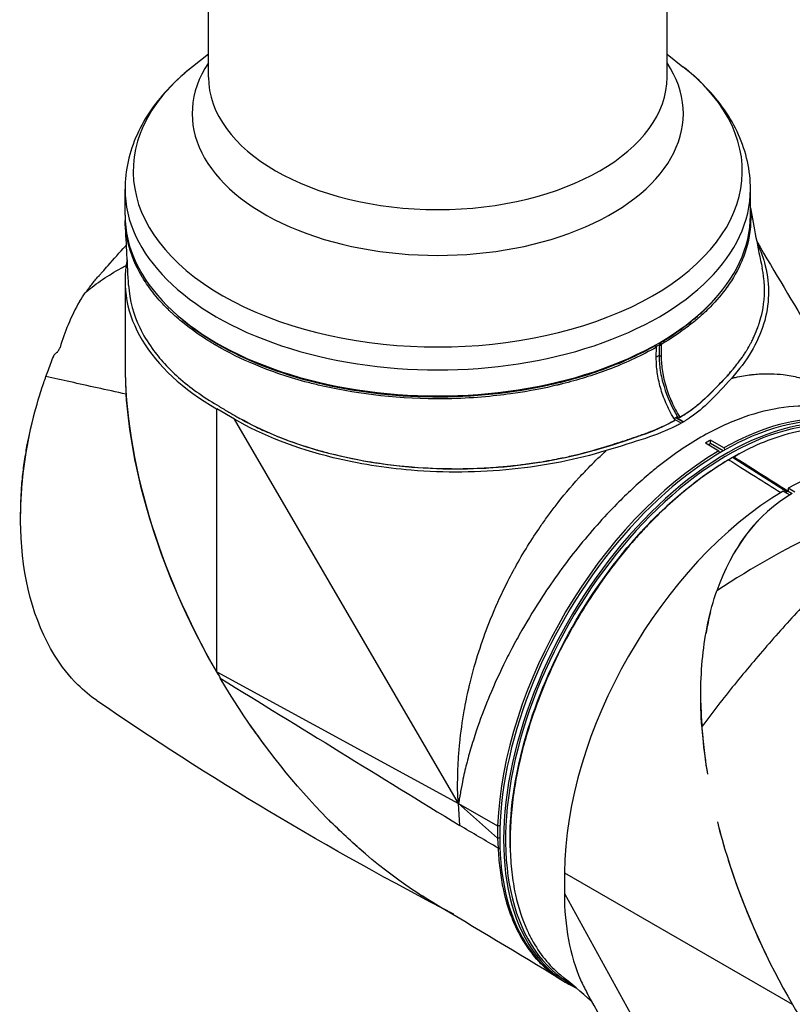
# Model space of a CAD drawing. Header units: millimetres. Extents: x 0 to 3390, y 0 to 1680.
# Tile 165 of 194: x 1905 to 2016, y 793 to 934. Entities that reach past the tile are written whole.
import ezdxf

# ---------------------------------------------------------------- set-up
doc = ezdxf.new("R2010")
doc.units = ezdxf.units.MM
doc.header["$LTSCALE"] = 0.2
doc.layers.add('01_Object Line', color=4, linetype='Continuous')

# ---------------------------------------------------------------- blocks, each defined once
blk = doc.blocks.new('A$C2453ee8b')
for p, q in [((27.16, 270.32), (27.16, 374.99)), ((93.16, 270.32), (93.16, 372.56)), ((27.16, 273.61), (24.88, 271.82)), ((93.16, 273.61), (95.45, 271.82)), ((15.16, 250.44), (15.16, 254.18)), ((105.16, 250.44), (105.16, 254.18)), ((105.1, 248.27), (105.1, 248.27)), ((104.16, 244.49), (104.16, 244.48)), ((15.16, 240.97), (15.16, 229.11)), ((26.98, 232.5), (26.98, 232.5)), ((27.71, 232.05), (27.71, 232.05)), ((28.57, 231.54), (28.57, 231.54)), ((28.95, 231.33), (28.95, 231.33)), ((29.12, 231.23), (29.12, 231.23)), ((90.92, 231.07), (90.92, 231.07)), ((91.28, 231.27), (91.28, 231.27)), ((91.41, 231.75), (91.49, 231.7)), ((91.63, 231.46), (91.49, 231.7)), ((92.05, 231.82), (91.57, 231.55)), ((92.33, 231.65), (92.05, 231.82)), ((92.19, 232.11), (92.13, 232.15)), ((92.19, 232.11), (92.33, 231.87)), ((29.83, 230.85), (29.83, 230.85)), ((30.93, 230.29), (30.93, 230.29)), ((31.1, 230.2), (31.1, 230.2)), ((31.27, 230.12), (31.27, 230.12)), ((92.02, 230.25), (91.61, 230.01)), ((92.32, 230.08), (92.02, 230.25)), ((101.77, 227.3), (101.69, 227.2)), ((30.89, 221.09), (28.35, 222.6)), ((28.35, 184.75), (28.35, 222.6)), ((63.15, 165.82), (30.89, 221.09)), ((94.67, 221.46), (94.17, 221.17)), ((95.2, 220.54), (94.2, 221.12)), ((95.48, 220.7), (94.42, 221.31)), ((94.5, 221.35), (95.55, 220.74)), ((94.95, 221.29), (94.67, 221.46)), ((94.99, 221.38), (94.95, 221.29)), ((94.25, 220.89), (94.28, 220.97)), ((95.55, 220.74), (95.55, 220.74)), ((84.07, 217.08), (84.02, 216.99)), ((98.7, 217.68), (100.61, 216.56)), ((99.11, 217.44), (99.41, 217.62)), ((101.32, 216.97), (99.41, 218.09)), ((99.41, 217.62), (99.41, 218.09)), ((101.25, 216.56), (99.41, 217.62)), ((101.32, 216.97), (101.48, 216.69)), ((100.77, 216.28), (100.61, 216.56)), ((101.88, 215.21), (102.59, 215.62)), ((102.59, 215.62), (110.43, 210.67)), ((102.73, 215.69), (102.6, 215.61)), ((103.61, 216.17), (103.65, 216.19)), ((101.89, 215.21), (102.02, 215.28)), ((101.9, 215.2), (101.9, 215.2)), ((110.58, 211.17), (110.58, 210.76)), ((111.54, 210.61), (110.58, 211.17)), ((109.87, 210.76), (110.83, 210.21)), ((110.58, 210.76), (110.23, 210.55)), ((110.48, 210.7), (110.41, 210.83)), ((110.58, 210.76), (111.18, 210.41)), ((76.34, 207.62), (76.34, 207.62)), ((76.37, 207.66), (76.37, 207.66)), ((76.56, 207.92), (76.56, 207.92)), ((74.27, 204.68), (74.27, 204.68)), ((73.03, 202.73), (73.03, 202.73)), ((73.04, 202.75), (73.04, 202.75)), ((73.19, 202.99), (73.19, 202.99)), ((73.19, 202.99), (73.19, 202.99)), ((73.33, 203.23), (73.33, 203.23)), ((28.35, 184.75), (63.15, 165.82)), ((37.81, 178.34), (37.81, 178.34)), ((40.01, 176.98), (40.02, 176.98)), ((40.53, 176.66), (40.53, 176.66)), ((68.78, 160.84), (63.15, 165.82)), ((63.32, 162.65), (63.15, 165.82)), ((63.15, 165.82), (68.78, 162.62)), ((68.78, 162.62), (68.78, 160.84)), ((69.07, 160.85), (68.78, 160.84)), ((68.78, 160.84), (68.86, 159.4)), ((68.86, 159.4), (69.1, 159.41)), ((78.41, 155.85), (78.38, 152.86)), ((78.41, 155.85), (111.18, 136.93)), ((78.38, 152.86), (109.36, 96.84)), ((79.04, 139.8), (78.48, 140.13))]:
    blk.add_line(p, q)
for centre, major_axis, ratio, start_param, end_param in [((60.16, 265.07), (-35.34, 0), 0.57735, 5.917273, 9.79069), ((60.16, 256.8), (43.83, 0), 0.57735, 2.506399, 6.918379), ((60.16, 270.32), (33, 0), 0.57735, 3.141593, 6.283185), ((60.16, 254.18), (-45, 0), 0.57735, 0, 3.141593), ((60.16, 250.44), (-45, 0), 0.57735, 0, 3.141593), ((60.16, 240.97), (-45, 0), 0.57735, 6.164553, 7.068583), ((22.9, 235.25), (-0.91, 2.96), 0.383322, 0.902128, 0.903531), ((96.71, 234.5), (-0.98, -2.94), 0.408248, 2.308025, 2.308257), ((60.16, 203.12), (31.82, -55.11), 0.57735, 3.926991, 4.712389), ((101.18, 179.45), (22.7, 39.32), 0.57735, 0, 3.141593), ((101.74, 179.12), (-22.7, -39.32), 0.57735, 2.981548, 6.329876), ((101.88, 179.04), (22.6, 39.14), 0.57735, 6.161472, 9.433146), ((100.96, 179.57), (22.78, 39.45), 0.57735, 6.164702, 7.057608), ((99.06, 180.67), (-22.79, -39.47), 0.57735, 3.916021, 3.93796), ((100.96, 179.57), (-22.78, -39.45), 0.57735, 3.937966, 5.453872), ((110.23, 174.22), (22.5, 38.97), 0.57735, 0.25771, 0.774287), ((66.39, 199.53), (-17, -29.44), 0.57735, 2.344866, 2.344882), ((110.23, 174.22), (-22.5, -38.97), 0.57735, 3.938102, 5.497787), ((143, 155.3), (31.82, -55.11), 0.57735, 3.299903, 3.455213), ((228.98, 84.6), (-171.06, 59.09), 0.723379, 5.648782, 5.77511), ((143, 155.3), (31.82, -55.11), 0.57735, 3.67534, 3.745482), ((33.08, 177.31), (5.56, -9.07), 0.024187, 3.735184, 3.893957), ((143, 155.3), (31.82, -55.11), 0.57735, 3.947032, 4.134127), ((43.6, 171.42), (-2.27, -3.93), 0.57735, 4.014037, 4.014059), ((43.59, 171.43), (-1.59, -2.76), 0.57735, 3.582409, 3.582465), ((66.39, 199.53), (-17, -29.44), 0.57735, 0.222915, 0.222922), ((85.48, 188.51), (-20, -34.64), 0.57735, 5.695765, 5.695767), ((143, 155.3), (31.82, -55.11), 0.57735, 4.254584, 4.60667), ((99.06, 180.67), (21.37, 37.02), 0.57735, 2.425481, 2.425497)]:
    blk.add_ellipse(centre, major_axis=major_axis, ratio=ratio, start_param=start_param, end_param=end_param)
for points, knots in [([(24.88, 271.82), (23.71, 270.9), (22.62, 269.92), (20.62, 267.86), (19.72, 266.77), (18.13, 264.48), (17.45, 263.28), (16.33, 260.79), (15.9, 259.5), (15.31, 256.87), (15.16, 255.53), (15.16, 254.18)], [1.7210013, 1.7210013, 1.7210013, 1.7210013, 1.8480399, 1.8480399, 1.9750786, 1.9750786, 2.1021172, 2.1021172, 2.2291559, 2.2291559, 2.3561945, 2.3561945, 2.3561945, 2.3561945]), ([(105.16, 254.18), (105.16, 255.53), (105.02, 256.87), (104.43, 259.5), (104, 260.79), (102.88, 263.28), (102.2, 264.48), (100.61, 266.77), (99.71, 267.86), (97.71, 269.92), (96.62, 270.9), (95.45, 271.82)], [5.4977871, 5.4977871, 5.4977871, 5.4977871, 5.6248258, 5.6248258, 5.7518644, 5.7518644, 5.8789031, 5.8789031, 6.0059417, 6.0059417, 6.1329803, 6.1329803, 6.1329803, 6.1329803]), ([(105.16, 251.09), (105.19, 250.74), (105.2, 250.39), (105.2, 250.04), (105.2, 250.04), (105.2, 250.03), (105.2, 250.03), (105.2, 248.34), (104.92, 246.64), (104.35, 244.98), (104.22, 244.61), (104.07, 244.23), (103.91, 243.85), (103.37, 242.58), (102.66, 241.32), (101.79, 240.11), (101.78, 240.1), (101.77, 240.09), (101.77, 240.08), (101.07, 239.11), (100.26, 238.16), (99.36, 237.24), (98.81, 236.68), (98.22, 236.14), (97.6, 235.6), (97.16, 235.22), (96.7, 234.85), (96.22, 234.48), (95.03, 233.57), (93.72, 232.69), (92.33, 231.87)], [0.7382783, 0.7382783, 0.7382783, 0.7382783, 0.7512246, 0.7512246, 0.7512246, 0.7513449, 0.7513449, 0.7513449, 0.8140244, 0.8140244, 0.8140244, 0.8283144, 0.8283144, 0.8283144, 0.8770469, 0.8770469, 0.8770469, 0.8774156, 0.8774156, 0.8774156, 0.9165556, 0.9165556, 0.9165556, 0.9403621, 0.9403621, 0.9403621, 0.9573512, 0.9573512, 0.9573512, 1, 1, 1, 1]), ([(91.63, 231.46), (89.57, 230.3), (87.41, 229.29), (85.17, 228.42), (84.99, 228.35), (84.8, 228.28), (84.61, 228.21), (82.47, 227.41), (80.28, 226.74), (78.08, 226.18), (77.92, 226.14), (77.76, 226.1), (77.61, 226.06), (77.53, 226.04), (77.46, 226.03), (77.4, 226.01), (77.34, 226), (77.29, 225.99), (77.24, 225.98), (75.7, 225.61), (73.52, 225.14), (70.64, 224.75), (68.13, 224.4), (65.08, 224.1), (61.51, 224.04), (61.07, 224.04), (60.58, 224.03), (60.17, 224.03), (60.11, 224.03), (60.04, 224.03), (59.98, 224.03), (53.62, 224.05), (47.84, 224.85), (42.94, 226.02), (42.3, 226.17), (41.67, 226.34), (41.05, 226.5), (35.77, 227.94), (31.62, 229.78), (28.45, 231.61), (28.41, 231.63), (28.38, 231.65), (28.36, 231.66), (28.33, 231.68), (28.31, 231.69), (28.29, 231.7), (28.25, 231.72), (28.21, 231.75), (28.17, 231.78), (28.07, 231.83), (27.96, 231.9), (27.82, 231.98), (27.55, 232.14), (27.2, 232.36), (26.77, 232.63), (25.92, 233.18), (24.77, 233.95), (23.47, 235.01), (23.2, 235.23), (22.93, 235.46), (22.65, 235.7), (22.47, 235.86), (22.27, 236.04), (22.12, 236.18), (21.98, 236.31), (21.91, 236.38), (21.81, 236.46), (21.39, 236.86), (20.98, 237.27), (20.6, 237.68), (19.9, 238.43), (19.26, 239.19), (18.71, 239.95), (18.67, 240), (18.64, 240.04), (18.61, 240.09), (18.36, 240.43), (18.14, 240.77), (17.92, 241.1), (17.86, 241.2), (17.8, 241.29), (17.75, 241.39), (17.68, 241.49), (17.67, 241.52), (17.63, 241.57), (17.1, 242.46), (16.28, 243.94), (15.71, 246.06), (15.43, 247.12), (15.21, 248.34), (15.18, 249.71)], [0, 0, 0, 0, 0.0576219, 0.0576219, 0.0576219, 0.0625, 0.0625, 0.0625, 0.1171875, 0.1171875, 0.1171875, 0.1210938, 0.1210938, 0.1210938, 0.1230374, 0.1230374, 0.1230374, 0.125, 0.125, 0.125, 0.1875, 0.1875, 0.1875, 0.2421875, 0.2421875, 0.2421875, 0.2489535, 0.2489535, 0.2489535, 0.25, 0.25, 0.25, 0.360406, 0.360406, 0.360406, 0.375, 0.375, 0.375, 0.5, 0.5, 0.5, 0.5016053, 0.5016053, 0.5016053, 0.5039063, 0.5039063, 0.5039063, 0.5078125, 0.5078125, 0.5078125, 0.515625, 0.515625, 0.515625, 0.53125, 0.53125, 0.53125, 0.5625, 0.5625, 0.5625, 0.5688885, 0.5688885, 0.5688885, 0.5730787, 0.5730787, 0.5730787, 0.5767986, 0.5767986, 0.5767986, 0.59375, 0.59375, 0.59375, 0.625, 0.625, 0.625, 0.6268712, 0.6268712, 0.6268712, 0.640625, 0.640625, 0.640625, 0.6444518, 0.6444518, 0.6444518, 0.6488253, 0.6488253, 0.6488253, 0.7241742, 0.7241742, 0.7241742, 0.7619529, 0.7619529, 0.7619529, 0.7619529]), ([(11.47, 241.8), (11.47, 241.8), (11.47, 241.81), (11.47, 241.81), (11.47, 241.81), (11.47, 241.81), (11.47, 241.81), (11.48, 241.81), (11.48, 241.82), (11.5, 241.83), (11.51, 241.85), (11.55, 241.89), (11.58, 241.93), (11.7, 242.06), (11.79, 242.17), (12.16, 242.58), (12.44, 242.9), (13.55, 244.15), (14.38, 245.09), (15.27, 246.07), (15.32, 246.13), (15.37, 246.18)], [0, 0, 0, 0, 0.0002161, 0.0002161, 0.00044, 0.00044, 0.0011115, 0.0011115, 0.0031263, 0.0031263, 0.0091705, 0.0091705, 0.0273031, 0.0273031, 0.0817008, 0.0817008, 0.2448944, 0.2448944, 0.7344755, 0.7344755, 0.7631433, 0.7631433, 0.7631433, 0.7631433]), ([(106.11, 246.44), (106.62, 245.37), (107.02, 244.28), (107.99, 240.39), (107.9, 237.56), (106.22, 232.07), (104.65, 229.42), (102.41, 226.98)], [2.320102, 2.320102, 2.320102, 2.320102, 2.897852, 2.897852, 4.354194, 4.354194, 5.791737, 5.791737, 5.791737, 5.791737]), ([(9.55, 239.42), (10.3, 240.05), (11.9, 241.24), (13.9, 242.46), (15.08, 243.09), (15.33, 243.22)], [0.0003171, 0.0003171, 0.0003171, 0.0003171, 0.3333333, 0.6666667, 0.7551354, 0.7551354, 0.7551354, 0.7551354]), ([(101.79, 227.31), (102.24, 227.81), (102.73, 228.37), (103.22, 229), (103.47, 229.31), (103.71, 229.64), (103.96, 229.99), (103.97, 230.01), (103.98, 230.03), (104, 230.05), (104.1, 230.2), (104.21, 230.36), (104.32, 230.53), (104.38, 230.62), (104.43, 230.71), (104.49, 230.8), (104.52, 230.85), (104.55, 230.9), (104.58, 230.95), (104.61, 230.99), (104.65, 231.06), (104.67, 231.09), (104.82, 231.35), (104.99, 231.64), (105.17, 231.97), (105.26, 232.13), (105.35, 232.3), (105.44, 232.49), (105.48, 232.58), (105.53, 232.67), (105.57, 232.77), (105.62, 232.86), (105.65, 232.94), (105.71, 233.06), (106.13, 234), (106.34, 234.64), (106.46, 235.02), (106.47, 235.04), (106.47, 235.06), (106.48, 235.08), (106.71, 235.82), (107.08, 237.12), (107.17, 238.95), (107.18, 239.18), (107.18, 239.42), (107.18, 239.66), (107.18, 239.69), (107.18, 239.72), (107.18, 239.74), (107.18, 239.76), (107.18, 239.77), (107.18, 239.78), (107.18, 239.78), (107.18, 239.79), (107.18, 239.8), (107.18, 239.82), (107.18, 239.84), (107.18, 239.87), (107.18, 239.94), (107.18, 240.03), (107.18, 240.15), (107.17, 240.25), (107.17, 240.36), (107.16, 240.49), (107.14, 240.79), (107.11, 241.17), (107.05, 241.64), (107.02, 241.87), (106.98, 242.13), (106.93, 242.4), (106.91, 242.54), (106.88, 242.68), (106.85, 242.83)], [0, 0, 0, 0, 0.0625, 0.0625, 0.0625, 0.09375, 0.09375, 0.09375, 0.0954442, 0.0954442, 0.0954442, 0.109375, 0.109375, 0.109375, 0.1171875, 0.1171875, 0.1171875, 0.1210937, 0.1210937, 0.1210937, 0.125, 0.125, 0.125, 0.15625, 0.15625, 0.15625, 0.171875, 0.171875, 0.171875, 0.1796875, 0.1796875, 0.1796875, 0.1875, 0.1875, 0.1875, 0.2471323, 0.2471323, 0.2471323, 0.25, 0.25, 0.25, 0.375, 0.375, 0.375, 0.390625, 0.390625, 0.390625, 0.3925781, 0.3925781, 0.3925781, 0.3945312, 0.3945312, 0.3945312, 0.3984375, 0.3984375, 0.3984375, 0.40625, 0.40625, 0.40625, 0.4235673, 0.4235673, 0.4235673, 0.4375, 0.4375, 0.4375, 0.46875, 0.46875, 0.46875, 0.484375, 0.484375, 0.484375, 0.4921259, 0.4921259, 0.4921259, 0.4921259]), ([(9.55, 239.42), (9.57, 239.45), (9.61, 239.51), (9.7, 239.63), (9.74, 239.68), (9.86, 239.84), (9.93, 239.94), (10.17, 240.25), (10.33, 240.45), (10.8, 241.04), (11.13, 241.43), (11.47, 241.8)], [-0.22947343, -0.22947343, -0.22947343, -0.22947343, -0.22458541, -0.22458541, -0.22101234, -0.22101234, -0.21386987, -0.21386987, -0.19959551, -0.19959551, -0.17158542, -0.17158542, -0.17158542, -0.17158542]), ([(8.64, 238.09), (8.89, 238.5), (9.15, 238.89), (9.43, 239.27), (9.47, 239.32), (9.51, 239.37), (9.55, 239.42)], [0.0000113, 0.0000113, 0.0000113, 0.0000113, 0.8758252, 0.8758252, 0.8758252, 0.9992012, 0.9992012, 0.9992012, 0.9992012]), ([(15.67, 240.38), (15.79, 238.16), (16.39, 236.11), (17.27, 234.28), (17.78, 233.21), (18.38, 232.21), (19.05, 231.29), (19.61, 230.51), (20.21, 229.79), (20.82, 229.11), (21.59, 228.28), (22.37, 227.53), (23.16, 226.85), (24.04, 226.09), (24.92, 225.42), (25.76, 224.83), (26.82, 224.08), (27.83, 223.47), (28.69, 222.96)], [0.5094006, 0.5094006, 0.5094006, 0.5094006, 0.625, 0.625, 0.625, 0.6926487, 0.6926487, 0.6926487, 0.75, 0.75, 0.75, 0.8205228, 0.8205228, 0.8205228, 0.8998518, 0.8998518, 0.8998518, 1, 1, 1, 1]), ([(8.6, 238.03), (8, 237), (7.44, 235.83), (6.53, 233.63), (6.14, 232.57), (5.81, 231.43)], [0.0002639, 0.0002639, 0.0002639, 0.0002639, 0.4351256, 0.4351256, 0.8274309, 0.8274309, 0.8274309, 0.8274309]), ([(8.6, 238.03), (8.61, 238.04), (8.62, 238.05), (8.63, 238.07), (8.64, 238.08), (8.64, 238.09)], [-0.008670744, -0.008670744, -0.008670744, -0.008670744, -0.00432798, -0.00432798, -0.000017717, -0.000017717, -0.000017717, -0.000017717]), ([(92.19, 232.11), (94.29, 233.35), (96.19, 234.72), (98.66, 236.93), (99.42, 237.69), (100.11, 238.48)], [0.000003, 0.000003, 0.000003, 0.000003, 0.901233, 0.901233, 1.351203, 1.351203, 1.351203, 1.351203]), ([(21, 237.65), (23.03, 235.54), (25.56, 233.6), (32.56, 229.55), (37.42, 227.66), (48.01, 225.08), (53.73, 224.38), (65.23, 224.28), (71, 224.88), (79.17, 226.7), (81.88, 227.5), (86.97, 229.4), (89.33, 230.49), (91.49, 231.7)], [5.700608, 5.700608, 5.700608, 5.700608, 6.937063, 6.937063, 8.646189, 8.646189, 10.352668, 10.352668, 12.068871, 12.068871, 12.970796, 12.970796, 13.879276, 13.879276, 13.879276, 13.879276]), ([(5.39, 230.73), (5.41, 230.75), (5.44, 230.78), (5.52, 230.88), (5.57, 230.96), (5.67, 231.11), (5.71, 231.2), (5.76, 231.3), (5.77, 231.33), (5.79, 231.38), (5.8, 231.4), (5.81, 231.43)], [0.00000656, 0.00000656, 0.00000656, 0.00000656, 0.01600874, 0.01600874, 0.03907007, 0.03907007, 0.0643019, 0.0643019, 0.07253327, 0.07253327, 0.08090179, 0.08090179, 0.08090179, 0.08090179]), ([(91.61, 229.67), (91.6, 229.94), (91.61, 230.2), (91.61, 230.72), (91.62, 231), (91.62, 231.25)], [0, 0, 0, 0, 0.0965794, 0.0965794, 0.1931164, 0.1931164, 0.1931164, 0.1931164]), ([(91.62, 231.25), (91.62, 231.28), (91.62, 231.32), (91.62, 231.39), (91.62, 231.42), (91.63, 231.46)], [0.00000001, 0.00000001, 0.00000001, 0.00000001, 0.0139777, 0.0139777, 0.02861833, 0.02861833, 0.02861833, 0.02861833]), ([(92.33, 231.65), (92.32, 231.41), (92.32, 231.13), (92.31, 230.61), (92.31, 230.35), (92.32, 230.08)], [0, 0, 0, 0, 0.0907236, 0.0907236, 0.1814901, 0.1814901, 0.1814901, 0.1814901]), ([(92.33, 231.87), (92.33, 231.83), (92.33, 231.8), (92.33, 231.73), (92.33, 231.69), (92.33, 231.65)], [0.00000304, 0.00000304, 0.00000304, 0.00000304, 0.0135217, 0.0135217, 0.02664515, 0.02664515, 0.02664515, 0.02664515]), ([(3.78, 227.25), (3.9, 227.57), (4.01, 227.89), (4.13, 228.21), (4.39, 228.93), (4.66, 229.64), (4.95, 230.34)], [0, 0, 0, 0, 0.3094707, 0.3094707, 0.3094707, 0.9999615, 0.9999615, 0.9999615, 0.9999615]), ([(5.39, 230.73), (5.35, 230.69), (5.31, 230.66), (5.22, 230.58), (5.17, 230.54), (5.09, 230.47), (5.02, 230.41), (4.95, 230.34)], [0.0000069, 0.0000069, 0.0000069, 0.0000069, 0.0236719, 0.0236719, 0.0581516, 0.0581516, 0.2461204, 0.2461204, 0.2461204, 0.2461204]), ([(94.28, 220.97), (93.85, 221.69), (93.46, 222.43), (92.79, 223.91), (92.52, 224.64), (92.07, 226.11), (91.9, 226.84), (91.67, 228.31), (91.62, 228.97), (91.61, 229.67)], [0.000044, 0.000044, 0.000044, 0.000044, 0.2516207, 0.2516207, 0.4923907, 0.4923907, 0.735186, 0.735186, 0.9895213, 0.9895213, 0.9895213, 0.9895213]), ([(92.02, 230.25), (92.02, 229.57), (92.07, 228.85), (92.18, 228.1), (92.3, 227.36), (92.48, 226.59), (92.72, 225.81), (93.17, 224.33), (93.85, 222.83), (94.67, 221.46)], [0, 0, 0, 0, 0.255925, 0.255925, 0.255925, 0.511849, 0.511849, 0.511849, 1, 1, 1, 1]), ([(92.32, 230.08), (92.33, 229.37), (92.37, 228.71), (92.61, 227.24), (92.78, 226.51), (93.23, 225.04), (93.5, 224.31), (94.17, 222.84), (94.56, 222.1), (94.99, 221.38)], [0, 0, 0, 0, 0.2576883, 0.2576883, 0.5036878, 0.5036878, 0.7463253, 0.7463253, 0.9998474, 0.9998474, 0.9998474, 0.9998474]), ([(15.32, 224.7), (13.88, 225.01), (11.11, 225.62), (7.26, 226.48), (4.9, 227), (3.78, 227.25), (3.78, 227.25), (3.78, 227.25)], [0.0000318, 0.0000318, 0.0000318, 0.0000318, 0.330033, 0.660066, 0.990099, 0.990099, 0.9902311, 0.9902311, 0.9902311, 0.9902311]), ([(101.69, 227.2), (101.34, 226.82), (99.97, 225.31), (97.63, 223.13), (96.45, 222.15), (94.95, 221.29)], [-1.431077, -1.431077, -1.431077, -1.431077, -0.631922, -0.631922, -0.000003, -0.000003, -0.000003, -0.000003]), ([(94.99, 221.38), (95.41, 221.62), (95.82, 221.88), (96.2, 222.15), (96.64, 222.44), (97.04, 222.75), (97.44, 223.07), (97.87, 223.42), (98.28, 223.78), (98.68, 224.14), (99.23, 224.66), (99.76, 225.19), (100.27, 225.72), (100.79, 226.25), (101.29, 226.78), (101.79, 227.31)], [0.0000001, 0.0000001, 0.0000001, 0.0000001, 0.14542, 0.14542, 0.14542, 0.3080271, 0.3080271, 0.3080271, 0.4889993, 0.4889993, 0.4889993, 0.7445999, 0.7445999, 0.7445999, 1, 1, 1, 1]), ([(102.41, 226.98), (101.33, 225.8), (100.34, 224.69), (98.38, 222.78), (97.45, 221.99), (96.24, 221.17), (96.07, 221.06), (95.84, 220.92), (95.77, 220.88), (95.66, 220.81), (95.61, 220.78), (95.55, 220.74)], [0.000045, 0.000045, 0.000045, 0.000045, 0.694088, 0.694088, 1.351682, 1.351682, 1.457594, 1.457594, 1.494596, 1.494596, 1.526299, 1.526299, 1.526299, 1.526299]), ([(102.41, 226.98), (102.51, 227), (102.61, 227.03), (102.71, 227.05), (102.81, 227.07), (102.94, 227.1), (103, 227.12), (103.82, 227.3), (104.57, 227.42), (105.25, 227.5), (105.33, 227.51), (105.41, 227.52), (105.49, 227.53), (105.79, 227.56), (106.08, 227.59), (106.39, 227.61), (107.56, 227.69), (108.73, 227.66), (109.89, 227.52), (110.26, 227.48), (110.64, 227.42), (111.01, 227.35), (111.4, 227.27), (111.77, 227.19), (112.11, 227.1), (113.36, 226.77), (114.65, 226.27), (115.95, 225.53), (116.03, 225.49), (116.11, 225.44), (116.18, 225.4), (116.87, 224.99), (117.3, 224.68), (117.81, 224.3), (118.59, 223.7), (119.39, 222.98), (120.18, 222.1), (120.68, 221.55), (121.18, 220.93), (121.68, 220.25)], [0.0000023, 0.0000023, 0.0000023, 0.0000023, 0.0039063, 0.0039063, 0.0039063, 0.0078125, 0.0078125, 0.0078125, 0.0625, 0.0625, 0.0625, 0.0691677, 0.0691677, 0.0691677, 0.09375, 0.09375, 0.09375, 0.1875, 0.1875, 0.1875, 0.2179249, 0.2179249, 0.2179249, 0.25, 0.25, 0.25, 0.3680402, 0.3680402, 0.3680402, 0.375, 0.375, 0.375, 0.4375, 0.4375, 0.4375, 0.5342803, 0.5342803, 0.5342803, 0.5956741, 0.5956741, 0.5956741, 0.5956741]), ([(11.12, 180.61), (10.15, 181.28), (9.23, 182.04), (8.36, 182.9), (7.12, 184.14), (5.99, 185.57), (5, 187.17), (2.01, 192.02), (0.34, 198.41), (0.15, 205.28), (0, 210.53), (0.64, 216.02), (1.99, 221.38), (2.41, 223.05), (2.9, 224.7), (3.46, 226.32)], [0.3603294, 0.3603294, 0.3603294, 0.3603294, 0.4175856, 0.4175856, 0.4175856, 0.5000004, 0.5000004, 0.5000004, 0.75, 0.75, 0.75, 0.9408219, 0.9408219, 0.9408219, 1, 1, 1, 1]), ([(28.69, 222.96), (29.18, 222.66), (29.66, 222.39), (30.11, 222.12), (30.5, 221.89), (30.88, 221.67), (31.24, 221.46)], [0, 0, 0, 0, 0.5403186, 0.5403186, 0.5403186, 1, 1, 1, 1]), ([(120.41, 221), (120.22, 221.11), (120.02, 221.22), (119.82, 221.33), (118.44, 222.04), (116.92, 222.53), (115.26, 222.78), (113.61, 223.02), (111.84, 223.03), (109.97, 222.79), (108.1, 222.55), (106.14, 222.07), (104.13, 221.36), (102.12, 220.64), (100.06, 219.69), (98.01, 218.5), (95.95, 217.32), (93.9, 215.91), (91.89, 214.3), (91.4, 213.91), (90.91, 213.51), (90.42, 213.09), (88.91, 211.8), (87.41, 210.41), (85.94, 208.92), (84.01, 206.96), (82.13, 204.84), (80.33, 202.61), (78.53, 200.37), (76.82, 198.01), (75.22, 195.58), (74.19, 194), (73.2, 192.38), (72.27, 190.75), (71.77, 189.88), (71.29, 189), (70.83, 188.12), (70.41, 187.33), (70.01, 186.55), (69.63, 185.76), (68.81, 184.07), (68.05, 182.37), (67.36, 180.68), (67.33, 180.62), (67.3, 180.55), (67.28, 180.48), (66.61, 178.84), (66.02, 177.22), (65.5, 175.61), (65.21, 174.71), (64.94, 173.83), (64.69, 172.95), (64.47, 172.16), (64.27, 171.39), (64.08, 170.62), (63.98, 170.19), (63.88, 169.75), (63.79, 169.32), (63.67, 168.72), (63.55, 168.13), (63.45, 167.54), (63.43, 167.39), (63.4, 167.25), (63.38, 167.1), (63.38, 167.1), (63.38, 167.09), (63.38, 167.08), (63.37, 167.05), (63.37, 167.02), (63.36, 166.99), (63.36, 166.97), (63.36, 166.96), (63.35, 166.94), (63.35, 166.92), (63.35, 166.9), (63.35, 166.88), (63.34, 166.81), (63.32, 166.74), (63.31, 166.66), (63.28, 166.52), (63.25, 166.38), (63.22, 166.24), (63.2, 166.1), (63.17, 165.96), (63.15, 165.82)], [0.2414309, 0.2414309, 0.2414309, 0.2414309, 0.2505898, 0.2505898, 0.2505898, 0.3128342, 0.3128342, 0.3128342, 0.3749705, 0.3749705, 0.3749705, 0.4370433, 0.4370433, 0.4370433, 0.4992502, 0.4992502, 0.4992502, 0.5616118, 0.5616118, 0.5616118, 0.5767594, 0.5767594, 0.5767594, 0.6240676, 0.6240676, 0.6240676, 0.6864765, 0.6864765, 0.6864765, 0.7490173, 0.7490173, 0.7490173, 0.7897999, 0.7897999, 0.7897999, 0.8116071, 0.8116071, 0.8116071, 0.8309944, 0.8309944, 0.8309944, 0.8726062, 0.8726062, 0.8726062, 0.8742913, 0.8742913, 0.8742913, 0.9146408, 0.9146408, 0.9146408, 0.9371009, 0.9371009, 0.9371009, 0.9571037, 0.9571037, 0.9571037, 0.9685273, 0.9685273, 0.9685273, 0.9842448, 0.9842448, 0.9842448, 0.988175, 0.988175, 0.988175, 0.9883282, 0.9883282, 0.9883282, 0.9891579, 0.9891579, 0.9891579, 0.9896496, 0.9896496, 0.9896496, 0.9901414, 0.9901414, 0.9901414, 0.9921103, 0.9921103, 0.9921103, 0.9960532, 0.9960532, 0.9960532, 1, 1, 1, 1]), ([(84.4, 216.58), (80.16, 215.29), (75.59, 214.38), (66.07, 213.41), (61.17, 213.36), (52.49, 214.08), (48.72, 214.69), (39.82, 216.87), (34.98, 218.75), (30.89, 221.09)], [0.000042, 0.000042, 0.000042, 0.000042, 1.435969, 1.435969, 2.891823, 2.891823, 4.060144, 4.060144, 5.789505, 5.789505, 5.789505, 5.789505]), ([(31.24, 221.46), (31.76, 221.16), (32.46, 220.77), (33.39, 220.3), (33.92, 220.04), (34.53, 219.74), (35.21, 219.43), (35.73, 219.2), (36.29, 218.96), (36.91, 218.71), (37.41, 218.5), (37.94, 218.3), (38.5, 218.09), (39.13, 217.85), (39.81, 217.62), (40.53, 217.38), (40.89, 217.26), (41.26, 217.14), (41.64, 217.03), (41.83, 216.97), (42.02, 216.91), (42.22, 216.85), (42.42, 216.79), (42.66, 216.72), (42.82, 216.68), (43.44, 216.5), (44.05, 216.33), (44.66, 216.18), (46.58, 215.69), (48.42, 215.32), (50.16, 215.02), (51.3, 214.83), (52.4, 214.67), (53.44, 214.55), (53.96, 214.48), (54.47, 214.42), (54.97, 214.37), (55.22, 214.35), (55.46, 214.32), (55.7, 214.3), (55.82, 214.29), (55.94, 214.28), (56.06, 214.27), (56.12, 214.27), (56.18, 214.26), (56.24, 214.26), (56.27, 214.25), (56.3, 214.25), (56.33, 214.25), (56.36, 214.25), (56.39, 214.24), (56.46, 214.24), (58.76, 214.05), (60.4, 214.01), (61.3, 214), (61.53, 213.99), (61.72, 213.99), (61.86, 213.99), (61.98, 213.99), (62.07, 213.99), (62.11, 213.99), (62.14, 213.99), (62.19, 213.98), (62.33, 213.98), (62.47, 213.98), (62.69, 213.98), (62.9, 213.98), (63.33, 213.98), (63.74, 213.99), (64.14, 214), (65.73, 214.03), (67.07, 214.1), (68.15, 214.17), (69.23, 214.25), (70.03, 214.32), (70.64, 214.39), (70.67, 214.39), (70.7, 214.39), (70.74, 214.4), (71.04, 214.43), (71.45, 214.47), (71.98, 214.54), (72.27, 214.57), (72.6, 214.61), (72.95, 214.66), (73.13, 214.69), (73.32, 214.71), (73.52, 214.74), (73.71, 214.77), (73.96, 214.8), (74.13, 214.83), (74.82, 214.93), (75.45, 215.04), (76.02, 215.14), (76.31, 215.19), (76.57, 215.24), (76.83, 215.29), (76.95, 215.31), (77.08, 215.34), (77.2, 215.36), (77.26, 215.37), (77.32, 215.38), (77.37, 215.39), (77.43, 215.41), (77.46, 215.41), (77.54, 215.43), (78.17, 215.55), (78.77, 215.68), (79.35, 215.81), (81.2, 216.24), (82.76, 216.68), (84.07, 217.08)], [0.0000004, 0.0000004, 0.0000004, 0.0000004, 0.079244, 0.079244, 0.079244, 0.125, 0.125, 0.125, 0.1594223, 0.1594223, 0.1594223, 0.1875, 0.1875, 0.1875, 0.21875, 0.21875, 0.21875, 0.234375, 0.234375, 0.234375, 0.2421875, 0.2421875, 0.2421875, 0.25, 0.25, 0.25, 0.2800775, 0.2800775, 0.2800775, 0.375, 0.375, 0.375, 0.4375, 0.4375, 0.4375, 0.46875, 0.46875, 0.46875, 0.484375, 0.484375, 0.484375, 0.4921875, 0.4921875, 0.4921875, 0.4960937, 0.4960937, 0.4960937, 0.4980469, 0.4980469, 0.4980469, 0.5, 0.5, 0.5, 0.5625, 0.5625, 0.5625, 0.5790767, 0.5790767, 0.5790767, 0.59375, 0.59375, 0.59375, 0.6015625, 0.6015625, 0.6015625, 0.609375, 0.609375, 0.609375, 0.625, 0.625, 0.625, 0.6875, 0.6875, 0.6875, 0.75, 0.75, 0.75, 0.7530666, 0.7530666, 0.7530666, 0.78125, 0.78125, 0.78125, 0.796875, 0.796875, 0.796875, 0.8046875, 0.8046875, 0.8046875, 0.8125, 0.8125, 0.8125, 0.84375, 0.84375, 0.84375, 0.859375, 0.859375, 0.859375, 0.8671875, 0.8671875, 0.8671875, 0.8710937, 0.8710937, 0.8710937, 0.875, 0.875, 0.875, 0.9045786, 0.9045786, 0.9045786, 1, 1, 1, 1]), ([(84.02, 216.99), (81.24, 216.15), (76.67, 214.93), (65.93, 213.83), (61.14, 213.79), (51.72, 214.56), (47.15, 215.39), (39.02, 217.72), (35.4, 219.17), (32.24, 220.9)], [-6.115746, -6.115746, -6.115746, -6.115746, -4.277117, -4.277117, -2.855477, -2.855477, -1.425375, -1.425375, -0.118935, -0.118935, -0.118935, -0.118935]), ([(94.25, 220.89), (92.74, 220.02), (91.04, 219.33), (87.29, 217.99), (84.68, 217.2), (84.02, 216.99)], [-0.3980625, -0.3980625, -0.3980625, -0.3980625, -0.2239343, -0.2239343, 0, 0, 0, 0]), ([(84.07, 217.08), (84.89, 217.33), (85.79, 217.62), (86.76, 217.93), (86.88, 217.97), (87.13, 218.05), (87.33, 218.11), (87.38, 218.13), (87.43, 218.15), (87.48, 218.17), (87.62, 218.21), (87.75, 218.25), (87.87, 218.29), (88.2, 218.41), (88.49, 218.5), (88.72, 218.58), (89.18, 218.74), (89.45, 218.84), (89.52, 218.86), (89.55, 218.87), (89.9, 219), (90.14, 219.09), (90.39, 219.18), (90.62, 219.27), (90.85, 219.36), (91.31, 219.54), (91.74, 219.72), (92.15, 219.9), (92.97, 220.26), (93.67, 220.62), (94.28, 220.97)], [0, 0, 0, 0, 0.25, 0.25, 0.25, 0.28125, 0.28125, 0.28125, 0.2899192, 0.2899192, 0.2899192, 0.3125, 0.3125, 0.3125, 0.375, 0.375, 0.375, 0.5, 0.5, 0.5, 0.5625, 0.5625, 0.5625, 0.625, 0.625, 0.625, 0.75, 0.75, 0.75, 1, 1, 1, 1]), ([(95.2, 220.54), (95.14, 220.51), (95.09, 220.48), (94.96, 220.41), (94.9, 220.37), (94.64, 220.24), (94.45, 220.14), (93.03, 219.44), (91.66, 218.9), (88.32, 217.77), (86.55, 217.23), (84.4, 216.58)], [0.000119, 0.000119, 0.000119, 0.000119, 0.023357, 0.023357, 0.050459, 0.050459, 0.128088, 0.128088, 0.611335, 0.611335, 1.120265, 1.120265, 1.120265, 1.120265]), ([(95.55, 220.74), (95.49, 220.71), (95.43, 220.67), (95.32, 220.61), (95.26, 220.57), (95.2, 220.54)], [0.00011713, 0.00011713, 0.00011713, 0.00011713, 0.02512829, 0.02512829, 0.05010941, 0.05010941, 0.05010941, 0.05010941]), ([(125.57, 217.28), (125.34, 217.43), (125.11, 217.57), (124.87, 217.71), (124.13, 218.14), (123.31, 218.53), (122.39, 218.86), (122.13, 218.95), (121.89, 219.03), (121.66, 219.1), (121.1, 219.27), (120.5, 219.41), (119.92, 219.52), (119.86, 219.53), (119.79, 219.54), (119.73, 219.55), (117.97, 219.86), (116.23, 219.88), (114.55, 219.72), (114.08, 219.67), (113.6, 219.6), (113.14, 219.53), (109.64, 218.96), (106.54, 217.68), (104.1, 216.42), (103.62, 216.18), (103.16, 215.93), (102.73, 215.69)], [0.7573722, 0.7573722, 0.7573722, 0.7573722, 0.7648709, 0.7648709, 0.7648709, 0.7880149, 0.7880149, 0.7880149, 0.7946183, 0.7946183, 0.7946183, 0.810695, 0.810695, 0.810695, 0.8125, 0.8125, 0.8125, 0.8611268, 0.8611268, 0.8611268, 0.875, 0.875, 0.875, 0.9793665, 0.9793665, 0.9793665, 0.9999998, 0.9999998, 0.9999998, 0.9999998]), ([(28.59, 184.33), (28.51, 184.46), (28.43, 184.6), (24.78, 190.94), (21.79, 197.49), (18.04, 208.73), (16.87, 213.32), (16.12, 217.91)], [0.6630404, 0.6630404, 0.6630404, 0.6630404, 0.6666667, 0.6666667, 0.8333333, 0.8333333, 0.9449568, 0.9449568, 0.9449568, 0.9449568]), ([(0.93, 216.64), (0.91, 216.54), (0.89, 216.44), (0.87, 216.34), (0.72, 215.5), (0.59, 214.65), (0.48, 213.81), (0.37, 212.96), (0.29, 212.11), (0.23, 211.26), (0.17, 210.42), (0.14, 209.57), (0.13, 208.73), (0.12, 208.32), (0.12, 207.91), (0.13, 207.49)], [0.0372935, 0.0372935, 0.0372935, 0.0372935, 0.0415688, 0.0415688, 0.0415688, 0.0776881, 0.0776881, 0.0776881, 0.1138219, 0.1138219, 0.1138219, 0.1499522, 0.1499522, 0.1499522, 0.1677555, 0.1677555, 0.1677555, 0.1677555]), ([(63.15, 165.82), (63.14, 165.92), (63.13, 166.06), (63.11, 166.21), (63.1, 166.36), (63.07, 166.63), (63.06, 166.74), (63.05, 166.79), (63.05, 166.8), (63.05, 166.85), (63.04, 166.9), (63.04, 166.96), (63.04, 167.02), (63.03, 167.15), (63.03, 167.31), (63.03, 167.45), (63.02, 167.59), (63.02, 167.78), (63.02, 167.83), (63.02, 168.05), (63.01, 168.54), (63.03, 169.31), (63.03, 169.5), (63.03, 169.74), (63.04, 169.88), (63.06, 170.73), (63.09, 171.56), (63.15, 172.38), (63.19, 173.06), (63.25, 173.77), (63.32, 174.49), (63.48, 176.04), (63.7, 177.63), (63.97, 179.15), (64.06, 179.71), (64.17, 180.26), (64.28, 180.81), (64.39, 181.35), (64.5, 181.84), (64.66, 182.53), (64.71, 182.75), (64.76, 182.97), (64.81, 183.19), (65.57, 186.31), (66.51, 189.15), (67.51, 191.69), (68.18, 193.41), (68.89, 195), (69.59, 196.46), (70.05, 197.4), (70.44, 198.18), (71.07, 199.35), (71.14, 199.48), (71.21, 199.61), (71.28, 199.74), (72.48, 201.92), (73.71, 203.88), (74.91, 205.62), (75.23, 206.09), (75.59, 206.6), (75.96, 207.11), (76.32, 207.6), (76.68, 208.09), (77.05, 208.56), (78.16, 210.01), (79.31, 211.37), (80.47, 212.65), (80.77, 212.98), (81.05, 213.28), (81.35, 213.59), (81.43, 213.68), (81.51, 213.76), (81.59, 213.85), (82.26, 214.55), (83, 215.28), (83.82, 216.04), (83.88, 216.1), (84.01, 216.22), (84.11, 216.31), (84.21, 216.4), (84.3, 216.49), (84.4, 216.58)], [0, 0, 0, 0, 0.0078125, 0.0078125, 0.0078125, 0.015625, 0.015625, 0.015625, 0.0195313, 0.0195313, 0.0195313, 0.0234375, 0.0234375, 0.0234375, 0.03125, 0.03125, 0.03125, 0.0390625, 0.0390625, 0.0390625, 0.0703125, 0.0703125, 0.0703125, 0.078125, 0.078125, 0.078125, 0.125, 0.125, 0.125, 0.164599, 0.164599, 0.164599, 0.25, 0.25, 0.25, 0.28125, 0.28125, 0.28125, 0.3125, 0.3125, 0.3125, 0.3225288, 0.3225288, 0.3225288, 0.4657139, 0.4657139, 0.4657139, 0.5625, 0.5625, 0.5625, 0.625, 0.625, 0.625, 0.6319499, 0.6319499, 0.6319499, 0.75, 0.75, 0.75, 0.7820631, 0.7820631, 0.7820631, 0.8125, 0.8125, 0.8125, 0.90625, 0.90625, 0.90625, 0.9308087, 0.9308087, 0.9308087, 0.9375, 0.9375, 0.9375, 0.9921875, 0.9921875, 0.9921875, 0.9960938, 0.9960938, 0.9960938, 0.9999997, 0.9999997, 0.9999997, 0.9999997]), ([(110.41, 210.83), (109.13, 211.64), (107.86, 212.44), (104.93, 214.3), (103.91, 214.94), (102.73, 215.69)], [0.000006, 0.000006, 0.000006, 0.000006, 0.545102, 0.545102, 1.241157, 1.241157, 1.241157, 1.241157]), ([(70.58, 159.45), (70.57, 159.81), (70.56, 160.17), (70.56, 165.23), (71.35, 170.38), (74.41, 180.85), (76.66, 186.15), (82.33, 196.17), (85.73, 200.87), (91.41, 207.05), (93.45, 208.98), (97.62, 212.43), (99.75, 213.94), (101.88, 215.21)], [6.754151, 6.754151, 6.754151, 6.754151, 6.885815, 6.885815, 8.578841, 8.578841, 10.26989, 10.26989, 11.971729, 11.971729, 12.868407, 12.868407, 13.766593, 13.766593, 13.766593, 13.766593]), ([(102.02, 215.28), (101.29, 214.84), (100.56, 214.38), (99.83, 213.89), (99, 213.34), (98.17, 212.74), (97.35, 212.12), (96.44, 211.42), (95.53, 210.68), (94.63, 209.9), (93.63, 209.04), (92.65, 208.13), (91.68, 207.17), (91.18, 206.67), (90.67, 206.15), (90.18, 205.63), (89.64, 205.06), (89.1, 204.47), (88.58, 203.88), (87.4, 202.55), (86.27, 201.15), (85.17, 199.71), (83.26, 197.19), (81.48, 194.51), (79.88, 191.72), (79.04, 190.27), (78.25, 188.79), (77.51, 187.29), (75.65, 183.52), (74.12, 179.64), (72.98, 175.79), (72.75, 175.04), (72.55, 174.29), (72.35, 173.54), (71.86, 171.62), (71.46, 169.71), (71.17, 167.84), (70.97, 166.54), (70.82, 165.26), (70.72, 164), (70.62, 162.77), (70.57, 161.56), (70.57, 160.38), (70.57, 160.36), (70.57, 160.33), (70.57, 160.31), (70.57, 159.11), (70.62, 157.94), (70.72, 156.8), (70.82, 155.66), (70.98, 154.56), (71.18, 153.5), (71.23, 153.22), (71.29, 152.94), (71.35, 152.66), (71.75, 150.86), (72.3, 149.19), (72.98, 147.67), (73.21, 147.18), (73.44, 146.7), (73.7, 146.24), (74.8, 144.22), (76.19, 142.51), (77.81, 141.17)], [0, 0, 0, 0, 0.0222097, 0.0222097, 0.0222097, 0.047383, 0.047383, 0.047383, 0.0755044, 0.0755044, 0.0755044, 0.1065731, 0.1065731, 0.1065731, 0.1228747, 0.1228747, 0.1228747, 0.1405977, 0.1405977, 0.1405977, 0.1800307, 0.1800307, 0.1800307, 0.2485817, 0.2485817, 0.2485817, 0.2843304, 0.2843304, 0.2843304, 0.3743744, 0.3743744, 0.3743744, 0.3920041, 0.3920041, 0.3920041, 0.4373315, 0.4373315, 0.4373315, 0.4687938, 0.4687938, 0.4687938, 0.4996467, 0.4996467, 0.4996467, 0.5002538, 0.5002538, 0.5002538, 0.5317083, 0.5317083, 0.5317083, 0.5631473, 0.5631473, 0.5631473, 0.5716199, 0.5716199, 0.5716199, 0.6259675, 0.6259675, 0.6259675, 0.6436107, 0.6436107, 0.6436107, 0.7206935, 0.7206935, 0.7206935, 0.7206935]), ([(102.02, 215.28), (103.19, 214.54), (104.29, 213.84), (107.1, 212.06), (108.3, 211.31), (109.51, 210.54)], [0.0000043, 0.0000043, 0.0000043, 0.0000043, 0.4974791, 0.4974791, 0.8895472, 0.8895472, 0.8895472, 0.8895472]), ([(98.16, 176.87), (97.92, 180.28), (97.95, 183.67), (98.63, 190.25), (99.29, 193.44), (100.33, 196.43)], [0, 0, 0, 0, 0.5, 0.5, 1, 1, 1, 1]), ([(113.14, 194.69), (111.33, 192.76), (107.8, 188.86), (102.8, 182.92), (99.67, 178.9), (98.16, 176.87)], [0.0002061, 0.0002061, 0.0002061, 0.0002061, 0.3333333, 0.6666667, 1, 1, 1, 1]), ([(59.47, 151.56), (58.15, 152.34), (56.85, 153.18), (50.25, 157.77), (45.29, 162.33), (36.35, 172.4), (32.33, 177.97), (28.87, 183.84)], [-4.569374, -4.569374, -4.569374, -4.569374, -4.081997, -4.081997, -2.044274, -2.044274, -0.000001, -0.000001, -0.000001, -0.000001]), ([(100.4, 163.18), (100.97, 160.9), (101.63, 158.64), (104.62, 149.67), (107.61, 143.11), (113.59, 132.75), (116.26, 128.74), (119.18, 124.96)], [0.1110955, 0.1110955, 0.1110955, 0.1110955, 0.1666667, 0.1666667, 0.3333333, 0.3333333, 0.4450273, 0.4450273, 0.4450273, 0.4450273]), ([(68.86, 159.4), (68.86, 159.4), (68.86, 159.4), (68.86, 159.4), (68.9, 158.43), (68.97, 157.49), (69.19, 155.61), (69.34, 154.69), (69.58, 153.49), (69.65, 153.18), (70.01, 151.66), (70.37, 150.5), (70.97, 148.96), (71.15, 148.53), (71.78, 147.18), (72.26, 146.32), (73.24, 144.82), (73.73, 144.18), (74.65, 143.11), (75.08, 142.68), (76, 141.84), (76.5, 141.43), (77.26, 140.89), (77.51, 140.72), (77.77, 140.56)], [-25.988435, -25.988435, -25.988435, -25.988435, -25.988429, -25.988429, -25.988429, -25.425165, -25.425165, -24.84193, -24.84193, -24.643305, -24.643305, -23.830256, -23.830256, -23.501785, -23.501785, -22.781546, -22.781546, -22.163507, -22.163507, -21.686579, -21.686579, -21.178558, -21.178558, -20.935436, -20.935436, -20.935436, -20.935436]), ([(78.38, 152.86), (78.39, 148.16), (79.18, 143.94), (80.99, 139.82), (81.29, 139.21), (81.62, 138.62)], [0, 0, 0, 0, 1.729418, 1.729418, 2.04696, 2.04696, 2.04696, 2.04696])]:
    blk.add_open_spline(points, degree=3, knots=knots)
for points in [[(105.16, 251.51), (105.65, 248.73), (106.21, 245.81), (106.85, 242.83)], [(15.67, 240.38), (15.52, 243.31), (15.37, 246.24), (15.2, 249.18)], [(106.06, 246.66), (111.32, 237.82), (116.58, 228.99), (121.83, 220.15)], [(20.53, 237.75), (20.53, 237.75), (20.53, 237.75), (20.53, 237.75)], [(99.08, 236.96), (99.08, 236.96), (99.08, 236.96), (99.08, 236.96)], [(22.01, 236.28), (22.01, 236.28), (22.01, 236.27), (22.01, 236.27)], [(97.56, 235.57), (97.56, 235.57), (97.56, 235.57), (97.56, 235.57)], [(92.05, 231.82), (92.04, 231.3), (92.02, 230.78), (92.02, 230.25)], [(92.05, 232.11), (92.05, 231.95), (92.05, 231.89), (92.05, 231.82)], [(15.17, 228.29), (15.18, 227.62), (15.2, 226.96), (15.23, 226.29)], [(3.46, 226.32), (3.56, 226.63), (3.67, 226.94), (3.78, 227.25)], [(102.31, 227.9), (102.1, 227.65), (101.89, 227.41), (101.69, 227.2)], [(102.44, 228.05), (102.4, 228), (102.35, 227.95), (102.31, 227.9)], [(15.23, 226.28), (15.25, 225.75), (15.28, 225.23), (15.32, 224.7)], [(16.12, 217.93), (15.75, 220.19), (15.48, 222.45), (15.32, 224.7)], [(0.93, 216.64), (1.22, 218.17), (1.6, 219.95), (2.2, 222.18)], [(32.24, 220.9), (32.18, 220.93), (32.12, 220.97), (32.06, 221)], [(102.6, 215.62), (102.94, 215.81), (103.28, 215.99), (103.61, 216.17)], [(111.18, 210.41), (106.08, 207.5), (102.38, 202.4), (100.33, 196.43)], [(110.41, 210.83), (110.47, 210.86), (110.52, 210.9), (110.58, 210.93)], [(28.87, 183.84), (40.35, 176.78), (51.83, 169.71), (63.32, 162.65)], [(62.48, 149.88), (44.45, 159.22), (27.04, 169.6), (11.12, 180.6)], [(35.22, 174.26), (34.39, 175.38), (33.58, 176.52), (32.78, 177.68)], [(98.16, 176.87), (98.32, 174.6), (98.59, 172.32), (98.96, 170.04)], [(49.52, 158.77), (47.79, 160.26), (46.11, 161.82), (44.48, 163.46)], [(68.86, 159.4), (67.01, 160.48), (65.16, 161.57), (63.32, 162.65)], [(69.11, 162.62), (69.01, 162.62), (68.87, 162.62), (68.78, 162.62)], [(59.74, 151.39), (58.76, 151.97), (57.79, 152.57), (56.84, 153.21)], [(77.81, 140.54), (71.66, 144.25), (65.55, 147.93), (59.47, 151.55)], [(82.35, 137.32), (80.81, 138.66), (79.29, 139.95), (77.81, 141.17)], [(98.35, 108.74), (92.78, 118.7), (87.2, 128.66), (81.62, 138.62)]]:
    blk.add_open_spline(points, degree=3)

msp = doc.modelspace()

# ---------------------------------------------------------------- block references
at = {"layer": '01_Object Line'}
msp.add_blockref('A$C2453ee8b', (1904.625, 655.797), dxfattribs=at)

doc.saveas('drawing.dxf')
